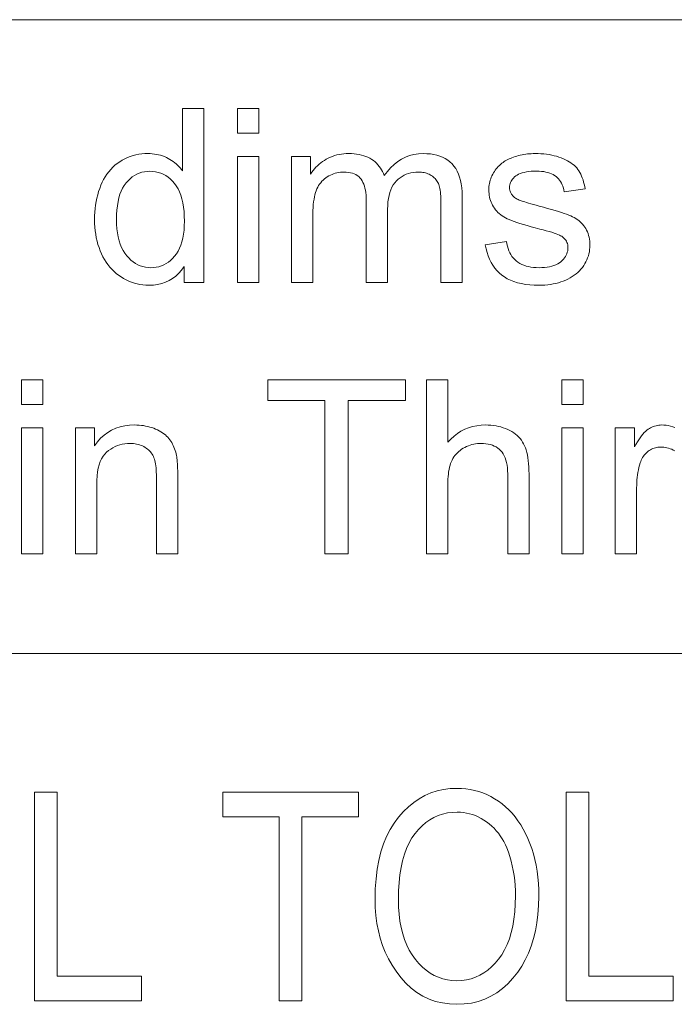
# Model space of a CAD drawing. Extents: x 5 to 415, y 5 to 296.
# Tile 14 of 46: x 306 to 316, y 21 to 36. Entities that reach past the tile are written whole.
import ezdxf

# ---------------------------------------------------------------- set-up
doc = ezdxf.new("R2010")
doc.units = 0

msp = doc.modelspace()

# ---------------------------------------------------------------- linework, layer by layer
at = {"color": 7, "lineweight": 13}
for p, q in [((210, 35.59132), (410, 35.59132)), ((290.188171, 26.481186), (356.239014, 26.481186))]:
    msp.add_line(p, q, dxfattribs=at)
for points in [[(308.575745, 31.814634), (308.575745, 32.043148), (308.539673, 31.991953), (308.500366, 31.946148), (308.457825, 31.905733), (308.412048, 31.870705), (308.363007, 31.841066), (308.31073, 31.816816), (308.255219, 31.797956), (308.196472, 31.784485), (308.134491, 31.776402), (308.069275, 31.773706), (308.026306, 31.7749), (307.984039, 31.778482), (307.942474, 31.784451), (307.901611, 31.792807), (307.86142, 31.803549), (307.82196, 31.816681), (307.783203, 31.832199), (307.745117, 31.850105), (307.707733, 31.870398), (307.671082, 31.89308), (307.635559, 31.9179), (307.601715, 31.944614), (307.569458, 31.973221), (307.538879, 32.003719), (307.509918, 32.036114), (307.482605, 32.070396), (307.456909, 32.106575), (307.432861, 32.14465), (307.410461, 32.184612), (307.389709, 32.226471), (307.370728, 32.269913), (307.35379, 32.314636), (307.338806, 32.360634), (307.325836, 32.407917), (307.31488, 32.456474), (307.305908, 32.506313), (307.29892, 32.55743), (307.293915, 32.609825), (307.290924, 32.663502), (307.289948, 32.718452), (307.290833, 32.772179), (307.293549, 32.824902), (307.298065, 32.876614), (307.304382, 32.927322), (307.312531, 32.977024), (307.322479, 33.025719), (307.334229, 33.07341), (307.347778, 33.12009), (307.363129, 33.165768), (307.38031, 33.210438), (307.399292, 33.253574), (307.420074, 33.294647), (307.442688, 33.333656), (307.467072, 33.370602), (307.493286, 33.405487), (307.521301, 33.438305), (307.551147, 33.469059), (307.582764, 33.497753), (307.616211, 33.52438), (307.651459, 33.548946), (307.688049, 33.571301), (307.725464, 33.591305), (307.763763, 33.608955), (307.802887, 33.624252), (307.842896, 33.637196), (307.883728, 33.647785), (307.925415, 33.656021), (307.967957, 33.661907), (308.011383, 33.665436), (308.055634, 33.666611), (308.088013, 33.66592), (308.119659, 33.663849), (308.150635, 33.660397), (308.180847, 33.655563), (308.210388, 33.649345), (308.239197, 33.64175), (308.267273, 33.632771), (308.294647, 33.62241), (308.321289, 33.610668), (308.347229, 33.597546), (308.372345, 33.583317), (308.396484, 33.568249), (308.419678, 33.552349), (308.441925, 33.53561), (308.463196, 33.518036), (308.483521, 33.499626), (308.502899, 33.480385), (308.521301, 33.460304), (308.538788, 33.439388), (308.555267, 33.417637), (308.555267, 34.314636), (308.860535, 34.314636), (308.860535, 31.814634)], [(309.344849, 33.961632), (309.344849, 34.314636), (309.651794, 34.314636), (309.651794, 33.961632)], [(309.344849, 31.814634), (309.344849, 33.625687), (309.651794, 33.625687), (309.651794, 31.814634)], [(310.119049, 31.814634), (310.119049, 33.625687), (310.393616, 33.625687), (310.393616, 33.371593), (310.411224, 33.397675), (310.429962, 33.422718), (310.449829, 33.44672), (310.470825, 33.469681), (310.49295, 33.491604), (310.516205, 33.512486), (310.540558, 33.532326), (310.566071, 33.551128), (310.592682, 33.56889), (310.620422, 33.585609), (310.649139, 33.601002), (310.678619, 33.614769), (310.708893, 33.626923), (310.739929, 33.637451), (310.771759, 33.646362), (310.804382, 33.653652), (310.837799, 33.659321), (310.871979, 33.663372), (310.906982, 33.665802), (310.942719, 33.666611), (310.982239, 33.665775), (311.020325, 33.663269), (311.056946, 33.659092), (311.092102, 33.653244), (311.125854, 33.645721), (311.158112, 33.636532), (311.188934, 33.625668), (311.218323, 33.613132), (311.246246, 33.598927), (311.272705, 33.583054), (311.297699, 33.565674), (311.321167, 33.546967), (311.34314, 33.526928), (311.363556, 33.505562), (311.382477, 33.482864), (311.399902, 33.458836), (311.415771, 33.433479), (311.430145, 33.406792), (311.442993, 33.378773), (311.454315, 33.349422), (311.498596, 33.409687), (311.545471, 33.463612), (311.59491, 33.511189), (311.646973, 33.552425), (311.701599, 33.587315), (311.75882, 33.615864), (311.818665, 33.638065), (311.881073, 33.653923), (311.946075, 33.663441), (312.013672, 33.666611), (312.066315, 33.665119), (312.116455, 33.660645), (312.164124, 33.653183), (312.20932, 33.642738), (312.251984, 33.629307), (312.292175, 33.612896), (312.329895, 33.593498), (312.365112, 33.571114), (312.397827, 33.54575), (312.42807, 33.517395), (312.455597, 33.485943), (312.480255, 33.451263), (312.501984, 33.413364), (312.520844, 33.372238), (312.536774, 33.327892), (312.549835, 33.280323), (312.559967, 33.22953), (312.56723, 33.175514), (312.571564, 33.118275), (312.573029, 33.057812), (312.573029, 31.814634), (312.267761, 31.814634), (312.267761, 32.955494), (312.267456, 32.991299), (312.266571, 33.025036), (312.265076, 33.056713), (312.263, 33.086327), (312.260315, 33.113876), (312.257019, 33.139362), (312.253143, 33.162785), (312.248657, 33.184143), (312.243591, 33.203438), (312.237915, 33.220673), (312.231476, 33.236557), (312.22403, 33.251812), (312.215637, 33.266434), (312.206268, 33.280426), (312.195923, 33.293785), (312.184601, 33.306519), (312.172333, 33.318615), (312.159058, 33.330086), (312.144836, 33.340923), (312.129639, 33.351128), (312.113678, 33.360523), (312.097168, 33.368931), (312.080109, 33.37635), (312.0625, 33.382778), (312.044373, 33.388218), (312.025665, 33.39267), (312.006439, 33.396133), (311.986664, 33.398605), (311.966339, 33.400089), (311.945465, 33.400581), (311.907898, 33.399311), (311.871643, 33.3955), (311.8367, 33.389149), (311.80304, 33.380257), (311.77066, 33.36882), (311.739594, 33.354847), (311.709808, 33.338329), (311.681335, 33.319271), (311.654144, 33.297676), (311.628265, 33.273537), (311.604309, 33.246601), (311.582825, 33.216614), (311.563904, 33.183571), (311.547516, 33.14748), (311.53363, 33.108334), (311.522278, 33.066135), (311.513428, 33.020885), (311.507111, 32.97258), (311.503326, 32.921227), (311.502075, 32.866817), (311.502075, 31.814634), (311.195129, 31.814634), (311.195129, 32.991306), (311.194366, 33.031212), (311.192108, 33.069069), (311.188354, 33.104881), (311.183105, 33.138645), (311.176361, 33.170364), (311.168091, 33.200035), (311.158356, 33.227661), (311.147095, 33.253242), (311.134338, 33.276775), (311.120087, 33.298264), (311.104126, 33.317703), (311.086243, 33.335098), (311.066467, 33.350445), (311.044769, 33.363747), (311.021179, 33.375004), (310.995667, 33.384212), (310.968231, 33.391373), (310.938904, 33.396488), (310.907654, 33.399559), (310.874512, 33.400581), (310.848785, 33.399899), (310.823456, 33.397854), (310.798523, 33.394444), (310.773987, 33.389668), (310.749817, 33.38353), (310.726044, 33.376026), (310.702667, 33.367157), (310.679688, 33.356926), (310.657104, 33.345329), (310.634918, 33.332371), (310.613525, 33.318096), (310.593353, 33.302559), (310.574371, 33.285763), (310.55661, 33.267704), (310.54007, 33.248383), (310.524719, 33.227798), (310.51059, 33.205956), (310.497681, 33.182846), (310.485962, 33.158478), (310.475464, 33.132847), (310.466064, 33.105427), (310.457672, 33.075684), (310.450256, 33.043625), (310.443817, 33.009247), (310.438385, 32.972546), (310.433929, 32.933529), (310.430481, 32.892193), (310.428009, 32.848537), (310.426514, 32.802559), (310.426025, 32.754265), (310.426025, 31.814634)], [(312.905548, 32.355221), (313.209106, 32.402969), (313.215118, 32.367329), (313.222992, 32.333393), (313.232666, 32.301163), (313.244171, 32.270638), (313.257477, 32.241817), (313.272644, 32.214703), (313.289612, 32.189293), (313.308411, 32.165588), (313.329041, 32.143589), (313.351501, 32.123299), (313.375793, 32.104828), (313.401947, 32.088303), (313.429962, 32.073723), (313.459808, 32.061089), (313.491547, 32.050396), (313.525146, 32.041645), (313.560577, 32.034843), (313.59787, 32.029984), (313.637054, 32.027065), (313.67807, 32.026093), (313.719269, 32.026955), (313.75827, 32.029537), (313.795105, 32.033844), (313.829773, 32.039871), (313.862244, 32.047623), (313.892517, 32.057098), (313.920624, 32.068291), (313.946533, 32.081211), (313.970276, 32.095852), (313.991852, 32.112213), (314.011292, 32.129734), (314.028687, 32.147854), (314.044037, 32.166569), (314.057343, 32.185883), (314.068573, 32.205791), (314.077789, 32.226299), (314.084961, 32.247402), (314.090057, 32.269104), (314.09314, 32.291401), (314.094177, 32.314293), (314.093262, 32.334656), (314.090546, 32.35413), (314.086029, 32.372719), (314.079712, 32.390419), (314.071564, 32.407234), (314.061615, 32.423161), (314.049866, 32.438202), (314.036316, 32.452354), (314.020966, 32.465622), (314.003784, 32.478004), (313.989288, 32.486412), (313.971039, 32.495262), (313.949036, 32.504555), (313.923279, 32.514294), (313.893799, 32.524475), (313.860535, 32.535099), (313.823517, 32.546165), (313.782776, 32.557678), (313.738251, 32.56963), (313.690002, 32.582027), (313.624542, 32.59885), (313.563232, 32.615215), (313.506042, 32.631115), (313.453033, 32.646557), (313.404144, 32.661541), (313.359406, 32.67606), (313.318817, 32.690121), (313.282349, 32.70372), (313.250061, 32.716858), (313.221893, 32.729538), (313.196442, 32.742466), (313.172241, 32.756348), (313.149292, 32.771183), (313.127625, 32.786972), (313.107208, 32.803719), (313.088043, 32.821423), (313.07016, 32.840076), (313.053528, 32.859688), (313.038177, 32.880257), (313.024078, 32.901775), (313.011292, 32.924004), (312.999817, 32.946693), (312.989716, 32.969845), (312.980957, 32.993454), (312.973541, 33.017525), (312.967499, 33.042057), (312.962769, 33.067047), (312.959412, 33.092499), (312.957397, 33.118412), (312.956726, 33.144783), (312.957275, 33.168819), (312.958923, 33.192501), (312.9617, 33.21582), (312.965576, 33.238781), (312.970581, 33.261387), (312.976654, 33.28363), (312.983887, 33.305519), (312.992188, 33.327049), (313.001617, 33.348221), (313.012146, 33.369034), (313.023621, 33.38932), (313.035919, 33.408905), (313.049011, 33.427792), (313.062897, 33.445976), (313.077576, 33.463467), (313.093079, 33.480255), (313.109375, 33.496346), (313.126465, 33.511734), (313.144348, 33.526428), (313.163055, 33.540421), (313.177917, 33.550831), (313.193787, 33.560917), (313.210724, 33.570679), (313.228668, 33.58012), (313.247681, 33.589233), (313.267731, 33.598026), (313.288818, 33.606491), (313.310944, 33.614635), (313.334106, 33.622452), (313.358307, 33.629948), (313.38324, 33.636913), (313.408478, 33.643147), (313.434113, 33.648647), (313.460083, 33.653412), (313.48642, 33.657448), (313.513123, 33.660748), (313.540192, 33.663311), (313.567596, 33.665146), (313.595367, 33.666245), (313.623505, 33.666611), (313.665619, 33.665997), (313.706665, 33.664158), (313.746704, 33.661087), (313.785706, 33.656792), (313.823669, 33.651264), (313.860565, 33.644512), (313.896423, 33.636532), (313.931274, 33.627323), (313.965057, 33.616886), (313.997803, 33.605221), (314.029205, 33.592506), (314.058899, 33.578926), (314.086914, 33.564472), (314.11322, 33.549149), (314.137848, 33.532959), (314.160797, 33.515896), (314.182068, 33.497963), (314.20163, 33.479164), (314.219513, 33.459492), (314.235718, 33.438953), (314.25058, 33.417271), (314.264496, 33.394169), (314.277435, 33.369656), (314.289459, 33.343727), (314.300507, 33.316383), (314.310608, 33.287621), (314.319733, 33.257446), (314.327942, 33.225857), (314.335144, 33.192848), (314.341431, 33.158428), (314.04129, 33.1175), (314.036438, 33.144852), (314.029999, 33.170979), (314.022034, 33.195877), (314.012512, 33.219547), (314.001434, 33.241989), (313.9888, 33.263203), (313.97464, 33.283188), (313.958893, 33.301949), (313.94162, 33.319477), (313.922791, 33.335781), (313.902344, 33.350685), (313.88031, 33.364021), (313.856659, 33.375786), (313.83136, 33.385986), (313.804474, 33.394615), (313.77594, 33.401672), (313.745819, 33.407166), (313.71405, 33.411087), (313.680664, 33.413441), (313.64566, 33.414227), (313.604584, 33.413525), (313.565918, 33.41143), (313.529694, 33.407932), (313.49588, 33.403038), (313.464478, 33.396744), (313.435486, 33.389053), (313.408936, 33.379967), (313.384827, 33.369476), (313.363098, 33.35759), (313.343811, 33.344307), (313.32666, 33.330086), (313.311279, 33.315384), (313.297729, 33.300209), (313.28598, 33.284554), (313.276031, 33.268421), (313.267914, 33.251812), (313.261566, 33.234722), (313.25705, 33.217159), (313.254333, 33.199116), (313.253448, 33.180595), (313.253815, 33.168777), (313.254944, 33.1572), (313.256805, 33.145859), (313.25943, 33.134758), (313.262817, 33.123894), (313.266937, 33.11327), (313.27182, 33.102886), (313.277466, 33.092739), (313.283813, 33.082829), (313.290955, 33.073162), (313.298889, 33.063442), (313.307678, 33.054062), (313.317291, 33.045025), (313.327789, 33.036327), (313.339142, 33.027969), (313.351318, 33.019955), (313.36438, 33.01228), (313.378265, 33.004948), (313.393005, 32.997955), (313.40863, 32.991306), (313.419617, 32.98745), (313.434204, 32.982712), (313.452362, 32.977081), (313.474121, 32.97057), (313.49942, 32.963169), (313.528351, 32.95488), (313.560822, 32.945705), (313.596893, 32.935642), (313.636536, 32.924694), (313.679779, 32.912861), (313.74295, 32.895782), (313.802185, 32.879333), (313.857483, 32.863518), (313.908813, 32.848331), (313.956238, 32.833778), (313.999725, 32.819851), (314.039246, 32.806561), (314.07486, 32.793896), (314.106506, 32.781868), (314.134247, 32.770466), (314.159424, 32.758881), (314.183533, 32.746284), (314.206512, 32.732685), (314.228363, 32.718079), (314.249146, 32.702465), (314.268799, 32.685848), (314.287323, 32.668224), (314.304779, 32.649593), (314.321106, 32.629955), (314.336304, 32.609314), (314.35025, 32.587658), (314.362732, 32.564976), (314.373718, 32.541271), (314.38324, 32.516544), (314.391327, 32.490795), (314.397919, 32.46402), (314.403046, 32.436222), (314.406708, 32.407402), (314.408905, 32.37756), (314.409637, 32.346695), (314.408752, 32.316177), (314.406067, 32.286018), (314.401581, 32.256218), (314.395325, 32.226776), (314.387268, 32.197693), (314.377411, 32.168964), (314.365784, 32.140598), (314.352356, 32.112587), (314.337128, 32.084938), (314.320129, 32.057644), (314.301422, 32.031143), (314.281128, 32.005871), (314.259277, 31.981825), (314.235809, 31.959007), (314.210754, 31.937418), (314.184143, 31.917055), (314.155914, 31.897923), (314.126129, 31.880016), (314.094727, 31.863338), (314.061768, 31.847889), (314.027557, 31.833794), (313.992462, 31.821182), (313.956482, 31.810055), (313.919617, 31.800411), (313.881836, 31.792252), (313.843201, 31.785576), (313.80368, 31.780382), (313.763275, 31.776674), (313.721954, 31.774448), (313.679779, 31.773706), (313.61084, 31.775173), (313.545288, 31.779573), (313.483093, 31.786905), (313.424255, 31.797173), (313.368774, 31.810371), (313.31665, 31.826504), (313.267883, 31.84557), (313.222473, 31.867567), (313.18042, 31.8925), (313.141754, 31.920364), (313.106079, 31.951111), (313.07309, 31.98469), (313.042786, 32.021099), (313.015137, 32.060337), (312.990173, 32.102406), (312.967896, 32.147308), (312.948303, 32.195042), (312.931366, 32.245602), (312.917114, 32.298996)], [(307.605408, 32.718452), (307.606873, 32.650635), (307.611298, 32.586327), (307.618622, 32.525532), (307.628876, 32.46825), (307.64209, 32.414482), (307.658203, 32.364223), (307.677277, 32.317482), (307.69928, 32.274254), (307.724213, 32.234535), (307.752075, 32.19833), (307.781921, 32.165607), (307.812866, 32.136326), (307.844818, 32.110489), (307.877869, 32.0881), (307.911957, 32.069153), (307.947083, 32.053654), (307.983307, 32.041595), (308.020569, 32.032982), (308.058868, 32.027817), (308.098267, 32.026093), (308.137909, 32.02774), (308.176331, 32.032677), (308.213531, 32.040905), (308.249542, 32.052425), (308.284363, 32.067234), (308.317932, 32.085339), (308.350311, 32.106731), (308.38147, 32.131416), (308.411438, 32.159389), (308.440186, 32.190659), (308.466919, 32.2253), (308.490814, 32.263405), (308.511932, 32.304974), (308.530212, 32.350002), (308.545685, 32.398495), (308.55835, 32.450447), (308.568207, 32.505859), (308.575226, 32.564735), (308.579468, 32.627075), (308.580872, 32.692875), (308.579437, 32.765247), (308.575134, 32.833664), (308.567963, 32.898129), (308.557953, 32.958633), (308.545044, 33.015179), (308.529297, 33.067772), (308.510681, 33.116409), (308.489197, 33.161087), (308.464844, 33.201809), (308.437622, 33.238579), (308.408295, 33.271626), (308.377655, 33.301197), (308.345673, 33.327286), (308.312378, 33.349899), (308.27774, 33.369034), (308.24176, 33.384689), (308.204468, 33.396866), (308.165863, 33.405563), (308.125885, 33.410782), (308.084625, 33.412521), (308.044373, 33.410847), (308.005463, 33.405834), (307.967896, 33.39748), (307.931671, 33.38578), (307.89682, 33.370739), (307.863281, 33.352356), (307.831116, 33.330631), (307.800293, 33.305561), (307.770813, 33.277153), (307.742706, 33.245399), (307.716614, 33.210049), (307.693268, 33.170841), (307.672699, 33.127781), (307.654846, 33.080868), (307.63974, 33.030102), (307.62738, 32.975479), (307.617767, 32.917004), (307.610901, 32.854675), (307.606781, 32.78849)], [(306.239441, 30.05986), (306.239441, 30.412861), (306.546417, 30.412861), (306.546417, 30.05986)], [(310.601654, 27.912861), (310.601654, 30.11784), (309.777985, 30.11784), (309.777985, 30.412861), (311.759583, 30.412861), (311.759583, 30.11784), (310.932495, 30.11784), (310.932495, 27.912861)], [(312.059723, 27.912861), (312.059723, 30.412861), (312.366669, 30.412861), (312.366669, 29.515862), (312.410767, 29.563168), (312.457123, 29.605494), (312.505737, 29.642839), (312.55658, 29.675207), (312.60968, 29.702595), (312.665039, 29.725002), (312.722656, 29.742432), (312.782501, 29.754879), (312.844604, 29.762348), (312.908966, 29.764839), (312.948669, 29.764046), (312.987335, 29.761667), (313.024933, 29.757702), (313.061493, 29.752151), (313.096985, 29.745014), (313.131409, 29.736292), (313.164795, 29.725983), (313.197083, 29.714088), (313.228363, 29.700607), (313.258545, 29.685541), (313.287384, 29.669077), (313.314514, 29.651402), (313.339966, 29.632515), (313.363739, 29.612417), (313.385803, 29.59111), (313.406189, 29.56859), (313.424896, 29.544861), (313.441925, 29.51992), (313.457245, 29.493771), (313.470856, 29.466408), (313.483032, 29.43718), (313.493896, 29.405426), (313.503479, 29.371149), (313.51178, 29.334347), (313.518829, 29.295023), (313.524597, 29.253174), (313.529053, 29.208801), (313.532257, 29.161905), (313.53418, 29.112486), (313.534821, 29.060541), (313.534821, 27.912861), (313.227844, 27.912861), (313.227844, 29.060541), (313.226868, 29.105331), (313.223877, 29.147615), (313.218872, 29.187391), (313.211884, 29.224661), (313.202911, 29.259424), (313.191956, 29.291681), (313.178986, 29.32143), (313.164001, 29.348673), (313.147064, 29.373407), (313.128113, 29.395638), (313.10733, 29.415564), (313.0849, 29.433393), (313.060791, 29.449125), (313.035065, 29.462759), (313.00766, 29.474295), (312.978607, 29.483734), (312.947906, 29.491076), (312.915558, 29.496319), (312.881531, 29.499466), (312.845856, 29.500515), (312.818756, 29.499805), (312.791931, 29.497684), (312.765472, 29.494144), (312.739319, 29.489191), (312.713501, 29.482822), (312.687988, 29.475037), (312.662811, 29.465836), (312.637939, 29.455221), (312.613434, 29.44319), (312.589233, 29.429743), (312.565857, 29.415087), (312.543884, 29.399424), (312.523285, 29.382753), (312.504089, 29.365078), (312.486267, 29.346395), (312.469818, 29.326708), (312.454742, 29.306013), (312.441071, 29.284313), (312.428741, 29.261608), (312.417847, 29.237894), (312.408112, 29.212759), (312.399414, 29.18578), (312.391754, 29.15696), (312.385101, 29.126299), (312.379456, 29.093796), (312.374847, 29.05945), (312.371277, 29.023264), (312.368713, 28.985235), (312.367188, 28.945364), (312.366669, 28.903652), (312.366669, 27.912861)], [(314.003784, 30.05986), (314.003784, 30.412861), (314.31073, 30.412861), (314.31073, 30.05986)], [(307.013672, 27.912861), (307.013672, 29.723911), (307.289948, 29.723911), (307.289948, 29.466408), (307.331604, 29.523109), (307.376831, 29.573843), (307.425598, 29.618608), (307.477936, 29.657404), (307.533783, 29.690231), (307.593201, 29.717091), (307.656158, 29.73798), (307.722687, 29.752901), (307.792725, 29.761854), (307.866333, 29.764839), (307.898804, 29.76425), (307.930756, 29.762486), (307.962189, 29.759544), (307.993073, 29.755426), (308.023438, 29.75013), (308.053284, 29.74366), (308.082581, 29.736012), (308.111359, 29.727186), (308.139587, 29.717184), (308.167328, 29.706005), (308.194092, 29.693872), (308.219482, 29.681005), (308.243469, 29.667406), (308.266083, 29.653072), (308.287323, 29.638006), (308.30719, 29.622206), (308.325684, 29.605673), (308.342773, 29.588406), (308.35849, 29.570406), (308.372803, 29.551674), (308.386047, 29.532217), (308.398468, 29.512043), (308.410065, 29.491152), (308.420837, 29.469545), (308.430786, 29.447224), (308.439941, 29.424185), (308.448242, 29.400429), (308.45575, 29.375957), (308.462433, 29.350771), (308.468323, 29.324867), (308.471558, 29.306534), (308.474457, 29.285645), (308.47702, 29.262196), (308.479218, 29.236189), (308.48111, 29.207626), (308.482635, 29.176504), (308.483826, 29.142824), (308.48468, 29.106585), (308.485199, 29.067789), (308.485352, 29.026436), (308.485352, 27.912861), (308.178406, 27.912861), (308.178406, 29.014498), (308.17804, 29.051069), (308.176971, 29.085747), (308.175171, 29.11853), (308.172668, 29.149424), (308.169464, 29.178421), (308.165527, 29.205528), (308.160858, 29.230742), (308.155487, 29.254061), (308.149414, 29.27549), (308.142609, 29.295023), (308.134888, 29.313236), (308.126038, 29.330698), (308.116119, 29.34741), (308.105072, 29.363373), (308.092926, 29.378584), (308.079681, 29.393045), (308.065308, 29.406755), (308.049835, 29.419716), (308.033234, 29.431927), (308.015533, 29.443386), (307.996979, 29.453917), (307.977783, 29.463339), (307.957977, 29.471651), (307.9375, 29.478857), (307.916412, 29.484953), (307.894714, 29.489941), (307.872375, 29.49382), (307.849365, 29.496592), (307.825775, 29.498255), (307.801544, 29.49881), (307.762848, 29.497564), (307.72522, 29.49383), (307.68869, 29.487606), (307.653229, 29.478891), (307.618835, 29.467688), (307.585541, 29.453993), (307.553284, 29.437809), (307.522125, 29.419136), (307.492035, 29.397974), (307.463013, 29.374321), (307.435974, 29.347189), (307.411774, 29.31559), (307.390411, 29.279522), (307.371887, 29.238987), (307.356232, 29.193983), (307.343414, 29.144512), (307.333435, 29.090572), (307.326324, 29.032166), (307.322052, 28.96929), (307.320618, 28.901947), (307.320618, 27.912861)], [(306.239441, 27.912861), (306.239441, 29.723911), (306.546417, 29.723911), (306.546417, 27.912861)], [(314.003784, 27.912861), (314.003784, 29.723911), (314.31073, 29.723911), (314.31073, 27.912861)], [(306.426727, 21.488037), (306.426727, 24.488037), (306.752106, 24.488037), (306.752106, 21.842062), (307.963562, 21.842062), (307.963562, 21.488037)], [(309.944458, 21.488037), (309.944458, 24.134012), (309.134094, 24.134012), (309.134094, 24.488037), (311.08432, 24.488037), (311.08432, 24.134012), (310.269836, 24.134012), (310.269836, 21.488037)], [(311.321686, 22.949156), (311.325073, 23.099085), (311.335205, 23.241911), (311.352081, 23.377638), (311.375702, 23.506264), (311.406097, 23.627789), (311.443237, 23.742212), (311.487152, 23.849533), (311.537781, 23.949757), (311.595184, 24.042877), (311.659332, 24.128897), (311.728516, 24.207243), (311.801025, 24.277342), (311.876862, 24.339193), (311.955994, 24.392797), (312.038422, 24.438156), (312.124207, 24.475267), (312.213287, 24.504131), (312.305664, 24.52475), (312.401367, 24.537119), (312.500397, 24.541243), (312.564911, 24.539402), (312.628265, 24.533876), (312.690491, 24.524668), (312.751526, 24.511776), (312.811462, 24.495199), (312.870239, 24.474939), (312.927856, 24.450996), (312.984344, 24.42337), (313.039673, 24.392061), (313.093872, 24.357069), (313.146362, 24.318565), (313.196625, 24.276728), (313.244659, 24.231554), (313.290466, 24.183044), (313.334045, 24.131199), (313.375397, 24.076017), (313.41452, 24.017502), (313.451416, 23.95565), (313.486053, 23.890461), (313.518494, 23.821939), (313.548218, 23.750408), (313.574829, 23.676195), (313.598328, 23.599302), (313.618683, 23.51973), (313.635895, 23.437473), (313.649994, 23.352539), (313.66095, 23.264923), (313.668762, 23.174627), (313.673462, 23.081648), (313.675018, 22.985991), (313.671997, 22.855042), (313.662903, 22.729046), (313.647766, 22.608004), (313.626587, 22.491911), (313.599304, 22.380772), (313.56601, 22.274586), (313.526642, 22.173351), (313.481201, 22.077068), (313.429718, 21.985739), (313.372162, 21.899361), (313.303375, 21.811489), (313.230469, 21.732866), (313.153442, 21.663494), (313.072235, 21.603371), (312.986938, 21.552498), (312.897491, 21.510876), (312.803894, 21.4785), (312.706177, 21.455378), (312.60434, 21.441502), (312.498352, 21.436878), (312.391632, 21.441626), (312.289124, 21.455868), (312.190918, 21.479607), (312.096954, 21.512838), (312.007233, 21.555569), (311.921783, 21.607792), (311.840576, 21.66951), (311.763611, 21.740725), (311.690948, 21.821434), (311.622498, 21.911638), (311.565369, 21.999367), (311.514221, 22.090656), (311.469086, 22.185507), (311.429993, 22.283916), (311.396881, 22.385889), (311.369812, 22.491421), (311.348755, 22.600513), (311.33371, 22.713167), (311.324707, 22.82938)], [(314.067932, 21.488037), (314.067932, 24.488037), (314.393311, 24.488037), (314.393311, 21.842062), (315.604767, 21.842062), (315.604767, 21.488037)], [(311.657288, 22.943016), (311.659729, 22.834589), (311.667084, 22.731134), (311.679291, 22.632652), (311.696411, 22.539143), (311.718445, 22.450605), (311.745331, 22.367041), (311.77713, 22.28845), (311.813812, 22.21483), (311.855377, 22.146185), (311.901825, 22.082512), (311.951813, 22.024384), (312.003876, 21.972376), (312.058044, 21.926485), (312.114349, 21.886713), (312.172729, 21.853062), (312.233215, 21.825527), (312.295837, 21.804111), (312.360565, 21.788815), (312.427368, 21.779636), (312.496307, 21.776577), (312.566772, 21.779667), (312.634949, 21.788937), (312.700775, 21.804388), (312.764313, 21.826017), (312.825531, 21.853828), (312.88443, 21.887819), (312.94101, 21.92799), (312.9953, 21.97434), (313.047272, 22.026871), (313.096924, 22.085581), (313.143005, 22.150288), (313.184235, 22.220806), (313.220612, 22.297136), (313.252136, 22.379278), (313.278809, 22.467232), (313.300629, 22.560997), (313.317596, 22.660574), (313.329712, 22.765963), (313.337006, 22.877163), (313.339417, 22.994177), (313.338165, 23.070711), (313.334442, 23.145609), (313.328186, 23.21887), (313.319458, 23.290493), (313.308228, 23.360479), (313.294495, 23.428829), (313.278259, 23.495541), (313.259521, 23.560616), (313.238312, 23.624054), (313.2146, 23.685854), (313.194397, 23.731581), (313.172241, 23.775444), (313.148132, 23.817448), (313.122101, 23.857588), (313.094116, 23.895864), (313.064178, 23.93228), (313.032318, 23.966833), (312.998505, 23.999523), (312.962738, 24.030354), (312.925018, 24.059319), (312.885986, 24.085953), (312.846252, 24.109783), (312.805786, 24.13081), (312.764587, 24.149033), (312.722687, 24.164452), (312.680084, 24.177069), (312.636749, 24.18688), (312.592712, 24.19389), (312.547943, 24.198095), (312.502441, 24.199497), (312.430084, 24.196426), (312.360321, 24.187218), (312.293152, 24.171871), (312.228577, 24.150383), (312.166595, 24.122757), (312.107208, 24.088991), (312.050446, 24.049088), (311.996246, 24.003044), (311.944672, 23.950861), (311.895691, 23.89254), (311.850403, 23.827791), (311.809875, 23.756332), (311.774109, 23.67816), (311.743134, 23.593275), (311.716888, 23.50168), (311.695435, 23.403372), (311.678741, 23.298351), (311.66684, 23.186619), (311.659668, 23.068174)]]:
    msp.add_lwpolyline(points, close=True, dxfattribs=at)
msp.add_lwpolyline([(315.63031, 29.393778), (315.607819, 29.405085), (315.585297, 29.41506), (315.562775, 29.423706), (315.540283, 29.431023), (315.517761, 29.437008), (315.495239, 29.441664), (315.472748, 29.444988), (315.450226, 29.446983), (315.427734, 29.447649), (315.407806, 29.447044), (315.388306, 29.445229), (315.369202, 29.442202), (315.350494, 29.437963), (315.332214, 29.432514), (315.314362, 29.425856), (315.296906, 29.417986), (315.279846, 29.408905), (315.263184, 29.398613), (315.246948, 29.38711), (315.231384, 29.374535), (315.216736, 29.361019), (315.203003, 29.346567), (315.190216, 29.331177), (315.178314, 29.314848), (315.167358, 29.297581), (315.157318, 29.279377), (315.148193, 29.260235), (315.139984, 29.240154), (315.13269, 29.219137), (315.122986, 29.186087), (315.114288, 29.152424), (315.106598, 29.118147), (315.099976, 29.083256), (315.09433, 29.047752), (315.089722, 29.011633), (315.086151, 28.974901), (315.083588, 28.937553), (315.082062, 28.899593), (315.081543, 28.861019), (315.081543, 27.912861), (314.774597, 27.912861), (314.774597, 29.723911), (315.050842, 29.723911), (315.050842, 29.449354), (315.071838, 29.486582), (315.092499, 29.521183), (315.112823, 29.553158), (315.132843, 29.582506), (315.152527, 29.609228), (315.171906, 29.633324), (315.190918, 29.654795), (315.209656, 29.673639), (315.228027, 29.689856), (315.246094, 29.703447), (315.264191, 29.715111), (315.282623, 29.725548), (315.301422, 29.734756), (315.320587, 29.742739), (315.340118, 29.749491), (315.359985, 29.755016), (315.380219, 29.759314), (315.400818, 29.762383), (315.421753, 29.764225), (315.443085, 29.764839), (315.474152, 29.763849), (315.505341, 29.760883), (315.536652, 29.755938), (315.568024, 29.749014), (315.599548, 29.740112), (315.631134, 29.729231)], dxfattribs=at)

doc.saveas('drawing.dxf')
